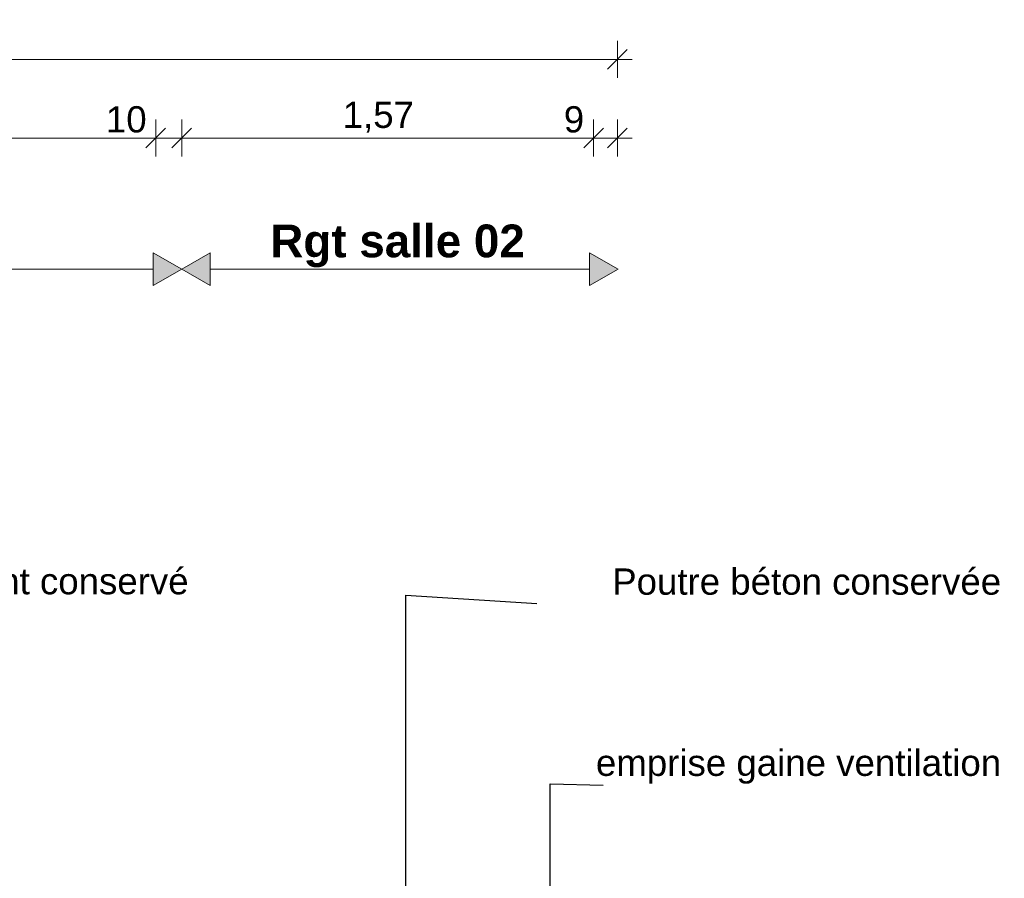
# Model space of a CAD drawing. Header units: millimetres. Extents: x -33687 to -7545, y -1870 to 7865.
# Tile 31 of 31: x -13175 to -9421, y 4591 to 7865. Entities that reach past the tile are written whole.
import ezdxf

# ---------------------------------------------------------------- set-up
doc = ezdxf.new("R2010")
doc.units = ezdxf.units.MM
doc.header["$MEASUREMENT"] = 0
for name, color, linetype in [('2D - Texte pour 50ème.AL', 7, 'Continuous'), ('Nouveau_2D - Cotations pour 50ème.AL', 7, 'Continuous'), ('Nouveau_2D - Dessin général.AL', 7, 'Continuous'), ('Nouveau_2D - Texte pour 50ème.AL', 7, 'Continuous'), ('Nouveau_Marques - Coupes.AL', 7, 'Continuous')]:
    doc.layers.add(name, color=color, linetype=linetype)
doc.styles.add('STYLE_GENERE_1', font='arial.ttf')
doc.styles.add('STYLE_GENERE_3', font='arial.ttf')
doc.dimstyles.new('STYLE_GENERE__1', dxfattribs={"dimtxt": 100, "dimasz": 71.25, "dimexe": 0.18, "dimexo": 0.0625, "dimgap": 0, "dimtad": 1, "dimtih": 1, "dimtoh": 1, "dimlfac": 0.001, "dimzin": 0, "dimdsep": 46, "dimtxsty": 'STYLE_GENERE_1', "dimblk": 'ARROWHEAD_6', "dimblk1": 'ARROWHEAD_6', "dimblk2": 'ARROWHEAD_6', "dimcen": 0.09, "dimse1": 1, "dimse2": 1, "dimclrd": 7, "dimclre": 7, "dimclrt": 7, "dimazin": 0, "dimtfac": 1, "dimtdec": 4, "dimtmove": 0, "dimatfit": 3, "dimfxl": 0, "dimtolj": 1, "dimtzin": 0, "dimarcsym": 0})
doc.dimstyles.new('STYLE_GENERE__3', dxfattribs={"dimtxt": 0.18, "dimasz": 136.8, "dimexe": 0.18, "dimexo": 0.0625, "dimgap": 0, "dimtad": 0, "dimtih": 1, "dimtoh": 1, "dimdec": 4, "dimzin": 0, "dimdsep": 46, "dimcen": 0.09, "dimadec": 0, "dimazin": 0, "dimtfac": 1, "dimtdec": 4, "dimtmove": 0, "dimatfit": 3, "dimldrblk": 'ARROWHEAD_5', "dimfxl": 0, "dimtolj": 1, "dimtzin": 0, "dimarcsym": 0})

# ---------------------------------------------------------------- blocks, each defined once
blk = doc.blocks.new('Ligne_2', base_point=(-24189.7, 6913.8))
at = {"layer": 'Nouveau_2D - Dessin général.AL', "linetype": 'Continuous', "lineweight": 0, "true_color": 0x000000}
blk.add_hatch(color=18, dxfattribs=at).paths.add_polyline_path([(-12557.5, 6913.8), (-12665.7, 6976.3), (-12665.7, 6851.3)])
at = {"layer": 'Nouveau_2D - Dessin général.AL', "color": 7, "linetype": 'Continuous', "lineweight": 15}
for p, q in [((-12665.7, 6851.3), (-12665.7, 6976.3)), ((-12557.5, 6913.8), (-12665.7, 6976.3)), ((-12557.5, 6913.8), (-12665.7, 6851.3))]:
    blk.add_line(p, q, dxfattribs=at)
at = {"layer": 'Nouveau_2D - Dessin général.AL', "color": 7, "linetype": 'Continuous', "lineweight": 5}
blk.add_line((-24081.5, 6913.8), (-12665.7, 6913.8), dxfattribs=at)
blk = doc.blocks.new('Ligne_3', base_point=(-12557.5, 6913.8))
at = {"layer": 'Nouveau_2D - Dessin général.AL', "linetype": 'Continuous', "lineweight": 0, "true_color": 0x000000}
for points in [[(-12557.5, 6913.8), (-12449.2, 6851.3), (-12449.2, 6976.3)], [(-10893.8, 6913.8), (-11002.1, 6976.3), (-11002.1, 6851.3)]]:
    blk.add_hatch(color=18, dxfattribs=at).paths.add_polyline_path(points)
at = {"layer": 'Nouveau_2D - Dessin général.AL', "color": 7, "linetype": 'Continuous', "lineweight": 15}
for p, q in [((-12557.5, 6913.8), (-12449.2, 6976.3)), ((-12449.2, 6976.3), (-12449.2, 6851.3)), ((-11002.1, 6851.3), (-11002.1, 6976.3)), ((-10893.8, 6913.8), (-11002.1, 6976.3)), ((-12557.5, 6913.8), (-12449.2, 6851.3)), ((-10893.8, 6913.8), (-11002.1, 6851.3))]:
    blk.add_line(p, q, dxfattribs=at)
at = {"layer": 'Nouveau_2D - Dessin général.AL', "color": 7, "linetype": 'Continuous', "lineweight": 5}
blk.add_line((-12449.2, 6913.8), (-11002.1, 6913.8), dxfattribs=at)
blk = doc.blocks.new('*D64')
at = {"layer": 'Nouveau_2D - Cotations pour 50ème.AL', "color": 7, "linetype": 'Continuous', "lineweight": 5}
for p, q in [((-24096.7, 7343.5), (-24096.7, 7484.1)), ((-12656.5, 7343.5), (-12656.5, 7484.1)), ((-24059.2, 7451.3), (-24134.2, 7376.3)), ((-12619, 7451.3), (-12694, 7376.3)), ((-24096.7, 7413.8), (-12656.5, 7413.8))]:
    blk.add_line(p, q, dxfattribs=at)
at = {"layer": 'Nouveau_2D - Cotations pour 50ème.AL', "color": 7, "lineweight": 5, "char_height": 100, "attachment_point": 7, "style": 'STYLE_GENERE_1'}
for s, insert in [('\\A1;{\\pql;\\fArial|b0|i0|c0|p0;\\W1.000000;9}', (-24059.2, 7433.8)), ('\\A1;{\\pql;\\fArial|b0|i0|c0|p0;\\W1.000000;11,44}', (-18581.2, 7433.8)), ('\\A1;{\\pql;\\fArial|b0|i0|c0|p0;\\W1.000000;10}', (-12846.5, 7433.8))]:
    blk.add_mtext(s, dxfattribs=dict(at, insert=insert))
blk = doc.blocks.new('ARROWHEAD_6')
at = {"color": 0, "linetype": 'Continuous', "lineweight": 0}
for p, q in [((0, 0), (-1, 0)), ((-0.5, -0.5), (0.5, 0.5))]:
    blk.add_line(p, q, dxfattribs=at)
blk = doc.blocks.new('*D65')
at = {"layer": 'Nouveau_2D - Cotations pour 50ème.AL', "color": 7, "linetype": 'Continuous', "lineweight": 5}
for p, q in [((-12656.5, 7343.5), (-12656.5, 7484.1)), ((-12557.5, 7343.5), (-12557.5, 7484.1)), ((-12619, 7451.3), (-12694, 7376.3)), ((-12520, 7451.3), (-12595, 7376.3)), ((-12656.5, 7413.8), (-12557.5, 7413.8))]:
    blk.add_line(p, q, dxfattribs=at)
blk = doc.blocks.new('*D66')
at = {"layer": 'Nouveau_2D - Cotations pour 50ème.AL', "color": 7, "linetype": 'Continuous', "lineweight": 5}
for p, q in [((-12557.5, 7343.5), (-12557.5, 7484.1)), ((-10986.8, 7343.5), (-10986.8, 7484.1)), ((-12520, 7451.3), (-12595, 7376.3)), ((-10949.3, 7451.3), (-11024.3, 7376.3)), ((-12557.5, 7413.8), (-10986.8, 7413.8))]:
    blk.add_line(p, q, dxfattribs=at)
at = {"layer": 'Nouveau_2D - Cotations pour 50ème.AL', "color": 7, "lineweight": 5, "char_height": 100, "attachment_point": 7, "style": 'STYLE_GENERE_1'}
for s, insert in [('\\A1;{\\pql;\\fArial|b0|i0|c0|p0;\\W1.000000;1,57}', (-11943.7, 7433.8)), ('\\A1;{\\pql;\\fArial|b0|i0|c0|p0;\\W1.000000;9}', (-11100.6, 7433.8))]:
    blk.add_mtext(s, dxfattribs=dict(at, insert=insert))
blk = doc.blocks.new('*D67')
at = {"layer": 'Nouveau_2D - Cotations pour 50ème.AL', "color": 7, "linetype": 'Continuous', "lineweight": 5}
for p, q in [((-10986.8, 7343.5), (-10986.8, 7484.1)), ((-10896.2, 7343.5), (-10896.2, 7484.1)), ((-10949.3, 7451.3), (-11024.3, 7376.3)), ((-10933.7, 7376.3), (-10858.7, 7451.3)), ((-10986.8, 7413.8), (-10896.2, 7413.8)), ((-10896.2, 7413.8), (-10839.9, 7413.8))]:
    blk.add_line(p, q, dxfattribs=at)
blk = doc.blocks.new('*D69')
at = {"layer": 'Nouveau_2D - Cotations pour 50ème.AL', "color": 7, "linetype": 'Continuous', "lineweight": 5}
for p, q in [((-10896.2, 7643.5), (-10896.2, 7784.1)), ((-24059.2, 7751.3), (-24134.2, 7676.3)), ((-10933.7, 7676.3), (-10858.7, 7751.3)), ((-24096.7, 7713.8), (-10896.2, 7713.8)), ((-10896.2, 7713.8), (-10839.9, 7713.8))]:
    blk.add_line(p, q, dxfattribs=at)
at = {"layer": 'Nouveau_2D - Cotations pour 50ème.AL', "color": 7, "lineweight": 5, "insert": (-17668, 7733.8), "char_height": 100, "attachment_point": 7, "style": 'STYLE_GENERE_1'}
blk.add_mtext('\\A1;{\\pql;\\fArial|b0|i0|c0|p0;\\W1.000000;13,20}', dxfattribs=at)
blk = doc.blocks.new('ARROWHEAD_5')
at = {"linetype": 'Continuous', "lineweight": 0}
blk.add_hatch(color=0, dxfattribs=at).paths.add_polyline_path([(-1, 0.2679), (0, 0), (-1, -0.2679)])
at = {"color": 0, "linetype": 'Continuous', "lineweight": 0}
blk.add_line((0, 0), (-1, 0), dxfattribs=at)

msp = doc.modelspace()

# ---------------------------------------------------------------- block references
at = {"layer": 'Nouveau_2D - Dessin général.AL', "color": 7, "linetype": 'Continuous', "lineweight": 5}
for name, p in [('Ligne_2', (-24189.732, 6913.791)), ('Ligne_3', (-12557.45, 6913.791))]:
    msp.add_blockref(name, p, dxfattribs=at)

# ---------------------------------------------------------------- texts
at = {"layer": '2D - Texte pour 50ème.AL', "color": 7, "linetype": 'Continuous', "lineweight": 5, "insert": (-12531.228, 5644.08), "char_height": 100, "attachment_point": 9, "style": 'STYLE_GENERE_1'}
msp.add_mtext('\\A1;{\\pqr;\\fArial|b0|i0|c0|p0;\\W1.000000;Désenfumage existant conservé}', dxfattribs=at)
at = {"layer": 'Nouveau_2D - Texte pour 50ème.AL', "color": 7, "linetype": 'Continuous', "lineweight": 5, "char_height": 100, "attachment_point": 9, "style": 'STYLE_GENERE_1'}
for s, insert in [('\\A1;{\\pqr;\\fArial|b0|i0|c0|p0;\\W1.000000;Poutre béton conservée}', (-9432.89, 5671.335)), ('\\A1;{\\pqr;\\fArial|b0|i0|c0|p0;\\W1.000000;emprise gaine ventilation}', (-9432.89, 4951.666))]:
    msp.add_mtext(s, dxfattribs=dict(at, insert=insert))
at = {"layer": 'Nouveau_Marques - Coupes.AL', "color": 7, "linetype": 'Continuous', "lineweight": 5, "insert": (-11249.224, 6920.572), "char_height": 125, "attachment_point": 9, "style": 'STYLE_GENERE_3'}
msp.add_mtext('\\A1;{\\pqr;\\fArial|b1|i0|c0|p0;\\W1.000000;Rgt salle \\fArial|b1|i0|c0|p0;\\W1.000000;02}', dxfattribs=at)

# ---------------------------------------------------------------- dimensions: what is measured, and where the dimension line sits
at = {"layer": 'Nouveau_2D - Cotations pour 50ème.AL', "color": 7, "linetype": 'Continuous', "lineweight": 5}
for base, p1, p2, picture, middle in [((-10896.174, 7713.791), (-24096.73, 2286.411), (-10896.174, 2969.284), '*D69', (-17500.538, 7783.791)), ((-12656.45, 7413.791), (-24096.73, 4572.823), (-12656.45, 1598.309), '*D64', (-18413.724, 7483.791)), ((-10986.82, 7413.791), (-12557.45, 1591.709), (-10986.82, 1540.518), '*D66', (-11814.273, 7483.791)), ((-12557.45, 7413.791), (-12656.45, 1598.309), (-12557.45, 1591.709), '*D65', (-12770.392, 7483.791)), ((-10896.174, 7413.791), (-10986.82, 1540.518), (-10896.174, 2969.284), '*D67', (-11062.541, 7483.791))]:
    dim = msp.add_linear_dim(base=base, p1=p1, p2=p2, dimstyle='STYLE_GENERE__1', dxfattribs=at)
    dim.commit()
    dim.dimension.update_dxf_attribs({"geometry": picture, "text_midpoint": middle, "dimtype": 160})

# ---------------------------------------------------------------- leaders
at = {"layer": '2D - Texte pour 50ème.AL', "color": 7, "linetype": 'Continuous', "lineweight": 5, "annotation_type": 0, "has_hookline": 1, "hookline_direction": 0, "text_width": 1977.2}
msp.add_leader([(-14990.403, 4978.761), (-14990.403, 5644.08), (-14490.403, 5638.656)], dimstyle='STYLE_GENERE__3', dxfattribs=at)
at = {"layer": 'Nouveau_2D - Texte pour 50ème.AL', "color": 7, "linetype": 'Continuous', "lineweight": 5, "annotation_type": 0, "has_hookline": 1, "hookline_direction": 0}
for points, text_width in [([(-11702.946, 2624.805), (-11702.946, 5671.335), (-11202.946, 5638.656)], 1465.3), ([(-11152.691, 2074.55), (-11152.691, 4951.666), (-10949.975, 4946.242)], 1529.1)]:
    msp.add_leader(points, dimstyle='STYLE_GENERE__3', dxfattribs=dict(at, text_width=text_width))

doc.saveas('drawing.dxf')
